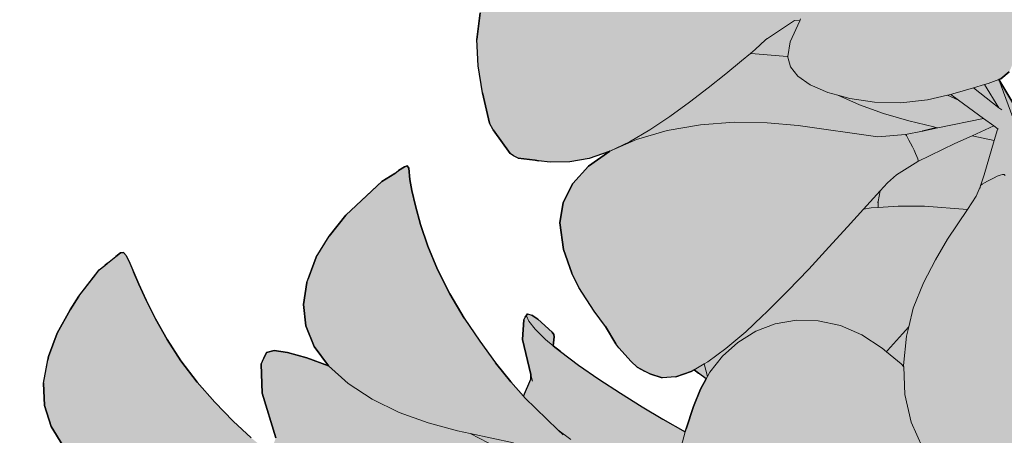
# Model space of a CAD drawing. Header units: millimetres. Extents: x 488786 to 747986, y 25193 to 95000.
# Tile 64 of 127: x 583221 to 583400, y 80719 to 80795. Entities that reach past the tile are written whole.
import ezdxf

# ---------------------------------------------------------------- set-up
doc = ezdxf.new("R2010")
doc.units = ezdxf.units.MM
doc.layers.add('25. 255', color=255, linetype='Continuous')
doc.layers.add('6. FUR1', color=181, linetype='Continuous')
doc.layers.add('7. FUR2', color=241, linetype='Continuous', lineweight=5)

# ---------------------------------------------------------------- blocks, each defined once
blk = doc.blocks.new('YUHIHA_Accessory_Plant_LeafBranch_A_Plan', base_point=(63907.7, -72136.76))
at = {"layer": '25. 255'}
h = blk.add_hatch(color=256, dxfattribs=at)
h.dxf.hatch_style = 1
h.paths.add_polyline_path([(63725.71, -72048.84), (63726.68, -72043.89), (63728.52, -72040.27), (63731.35, -72037.25), (63735.1, -72034.92), (63739.67, -72033.4), (63744.98, -72032.79), (63750.76, -72033.01), (63756.74, -72033.95), (63759.19, -72034.6), (63760.84, -72031.55), (63763.59, -72028.29), (63766.83, -72025.95), (63770.4, -72024.46), (63774.14, -72023.81), (63777.12, -72023.92), (63776.72, -72023.42), (63775.13, -72020.96), (63774.18, -72018.8), (63773.9, -72016.91), (63773.92, -72016.81), (63770.04, -72012.88), (63766.44, -72008.68), (63763.47, -72004.53), (63761.3, -72000.54), (63760.1, -71996.86), (63759.86, -71993.48), (63760.56, -71990.41), (63761.28, -71989.22), (63761.39, -71985.76), (63762.35, -71981.95), (63765.44, -71975.32), (63767.67, -71972.08), (63768.41, -71971.23), (63769.27, -71970.6), (63773.95, -71967.91), (63774.87, -71967.47), (63778.79, -71967.04), (63782.89, -71966.9), (63786.39, -71967.4), (63789.98, -71968.66), (63793.34, -71970.93), (63796.38, -71974.07), (63799.03, -71977.93), (63801.21, -71982.36), (63801.87, -71975.37), (63802.08, -71975.39), (63802.19, -71975.4), (63805.61, -71975.71), (63805.71, -71975.72), (63805.92, -71975.74), (63805.17, -71984.37), (63804.77, -71991.4), (63805.04, -71995.86), (63808.67, -72008.09), (63809.3, -72009.97), (63809.51, -72009.48), (63811.44, -72005.87), (63813.95, -72002.64), (63816.97, -71999.94), (63817.76, -71999.47), (63818.93, -71994.16), (63820.45, -71989.27), (63822.31, -71985.1), (63824.51, -71981.85), (63827.03, -71979.52), (63829.87, -71978.13), (63833.02, -71977.66), (63834.18, -71977.64), (63837.5, -71978.02), (63841.55, -71979.2), (63846.91, -71981.79), (63851.14, -71984.34), (63853.8, -71985.19), (63857.33, -71986.53), (63858.76, -71987.23), (63861, -71989), (63861.58, -71989.85), (63862.71, -71991.67), (63862.82, -71994.03), (63861.95, -71996.87), (63860.19, -72000.16), (63857.59, -72003.87), (63854.21, -72007.94), (63850.39, -72012.06), (63852.45, -72015.22), (63852.98, -72016.38), (63853.39, -72017.64), (63853.37, -72018.16), (63853.59, -72018.31), (63858.07, -72022.38), (63860.48, -72025.19), (63861.5, -72026.2), (63862.52, -72027.59), (63862.79, -72029.24), (63862.57, -72029.85), (63863.98, -72031.46), (63864.29, -72030.93), (63864.08, -72031.58), (63864.19, -72031.71), (63864.26, -72031.51), (63864.24, -72031.77), (63864.28, -72031.8), (63867.02, -72035.69), (63870.98, -72043.66), (63871.37, -72044.87), (63871.47, -72045.39), (63871.42, -72047.69), (63871.16, -72051.22), (63870.45, -72052.57), (63869.07, -72053.72), (63865.6, -72056.5), (63862.96, -72057.88), (63865.53, -72059.61), (63870.12, -72063.38), (63874.31, -72067.59), (63878.06, -72072.19), (63881.34, -72077.13), (63884.13, -72082.37), (63886.16, -72087.29), (63888.32, -72086.45), (63891.72, -72085.55), (63895.22, -72085.17), (63895.54, -72085.18), (63895.89, -72084.81), (63898.24, -72083.06), (63900.63, -72081.95), (63903.07, -72081.53), (63906.36, -72081.99), (63908.11, -72082.5), (63909.15, -72083), (63912.49, -72084.84), (63915.3, -72087.33), (63916.1, -72088), (63918.32, -72078.27), (63922.25, -72058.66), (63923, -72055.37), (63923.72, -72052.63), (63924.45, -72050.48), (63925.27, -72048.92), (63926.21, -72047.98), (63928.1, -72047.54), (63929.74, -72047.76), (63932.4, -72048.93), (63934.04, -72050.06), (63936.54, -72050.7), (63940.18, -72051.81), (63941.38, -72052.24), (63942.63, -72051.9), (63946.13, -72051.01), (63948.77, -72050.78), (63952.53, -72050.67), (63956.47, -72051.3), (63959.56, -72052.65), (63962.21, -72054.73), (63964.29, -72057.49), (63965.68, -72060.85), (63966.28, -72064.73), (63966.16, -72068.96), (63965.41, -72073.33), (63964.1, -72077.63), (63962.32, -72081.69), (63960.3, -72085.51), (63954.82, -72093.93), (63956.19, -72093.52), (63959.26, -72092.71), (63961.72, -72092.21), (63963.59, -72092.06), (63964.9, -72092.32), (63965.68, -72093.03), (63966.13, -72093.77), (63966.4, -72094.84), (63966.68, -72097.84), (63966.59, -72098.26), (63972.52, -72092.69), (63975.41, -72089.65), (63978.29, -72086.39), (63980.6, -72083.48), (63978.84, -72080.28), (63976.76, -72076.93), (63972.37, -72070.23), (63970.36, -72066.95), (63968.66, -72063.75), (63967.31, -72060.82), (63965.61, -72055.3), (63965.44, -72054.42), (63966.48, -72053.11), (63968.5, -72050.98), (63970.2, -72050.17), (63974.89, -72048.91), (63979.17, -72047.99), (63983.66, -72047.62), (63988.26, -72047.94), (63992.54, -72049.31), (63996.3, -72051.61), (63999.35, -72054.75), (64001.51, -72058.62), (64002.58, -72063.13), (64002.68, -72068.05), (64001.91, -72073.15), (64000.37, -72078.21), (64000.11, -72078.86), (63999.53, -72080.09), (64000.28, -72081.02), (64001.66, -72083.79), (64002.22, -72086.64), (64002.34, -72087.36), (64002.03, -72090.18), (64000.73, -72092.9), (63998.37, -72095.41), (63995.18, -72097.65), (63991.36, -72099.58), (63987.13, -72101.12), (63986.16, -72101.36), (63985.42, -72102.49), (63982.5, -72107.54), (63978.94, -72113.92), (63979.99, -72114.06), (63987.26, -72109.6), (63994.26, -72105.13), (63994.46, -72105.01), (63998.39, -72102), (64007.85, -72091.17), (64014.75, -72082.67), (64021.3, -72074.28), (64028.53, -72064.9), (64030.02, -72063.18), (64031.16, -72062.25), (64032.01, -72062.15), (64032.98, -72062.58), (64033.54, -72063.21), (64035.84, -72066.07), (64038.04, -72071.95), (64039.13, -72073.18), (64042.49, -72075.47), (64045.57, -72078.32), (64047.87, -72081.27), (64049.93, -72084.09), (64050.96, -72087), (64051.19, -72088.06), (64051.18, -72091.02), (64050.01, -72093.89), (64047.63, -72096.62), (64043.99, -72099.14), (64039.38, -72101.39), (64034.09, -72103.3), (64028.38, -72104.81), (64022.56, -72105.85), (64016.92, -72106.53), (64001.82, -72107.77), (63996.68, -72109.19), (63996.63, -72109.2), (63983.18, -72114.48), (64011.83, -72118.29), (64016.26, -72117.6), (64017.48, -72117.52), (64021.65, -72117.97), (64022.43, -72117.89), (64022.31, -72117.72), (64021.86, -72116.58), (64021.48, -72115.44), (64022.85, -72110.57), (64024.23, -72109.24), (64026.35, -72108.09), (64032.53, -72105.18), (64036.74, -72103.64), (64041.05, -72102.43), (64045.03, -72101.86), (64048.47, -72101.85), (64051.16, -72102.34), (64052.88, -72103.27), (64053.42, -72104.58), (64053.4, -72105.79), (64052.46, -72108.79), (64055.24, -72106.84), (64058.93, -72104.05), (64062.61, -72101.12), (64066.16, -72098.15), (64069.47, -72095.26), (64075.09, -72090.16), (64077.43, -72088.17), (64079.5, -72086.7), (64081.33, -72085.85), (64084.1, -72085.45), (64085.81, -72085.8), (64086.29, -72086.09), (64087.4, -72087.58), (64089.98, -72090.79), (64092.7, -72095.21), (64094.07, -72098.2), (64095.7, -72102.64), (64096.48, -72107.58), (64096.13, -72111.71), (64094.7, -72115.58), (64092.23, -72119.05), (64088.72, -72121.95), (64084.22, -72124.15), (64079, -72125.65), (64073.34, -72126.48), (64067.51, -72126.64), (64061.78, -72126.16), (64056.26, -72125.29), (64048.24, -72123.34), (64047.63, -72126.21), (64046.51, -72128.36), (64055.28, -72130.25), (64060.56, -72131.89), (64065.73, -72133.83), (64070.51, -72136.31), (64074.72, -72139.24), (64078.17, -72142.55), (64080.69, -72146.17), (64082.09, -72150.01), (64082.42, -72153.99), (64081.74, -72158.01), (64079.87, -72162.56), (64077.43, -72166.35), (64074.24, -72170.04), (64072.2, -72172.12), (64067.52, -72176.04), (64066.39, -72176.62), (64065.8, -72176.88), (64064.08, -72177.78), (64063.12, -72178.25), (64062.59, -72178.17), (64062.21, -72177.55), (64061.86, -72176.06), (64061.02, -72172), (64060.34, -72168.87), (64059.39, -72165.17), (64058.14, -72161.06), (64056.51, -72156.72), (64054.44, -72152.35), (64052.07, -72148.07), (64049.55, -72144.04), (64046.99, -72140.4), (64044.55, -72137.3), (64043.86, -72136.52), (64043.45, -72138.05), (64042.59, -72139.43), (64043.33, -72147.9), (64042.37, -72153.07), (64041.69, -72154.04), (64041.02, -72154.95), (64039.56, -72154.99), (64037.25, -72154.16), (64034.01, -72152.44), (64030.5, -72150.25), (64032.31, -72154.2), (64032.98, -72158.19), (64032.58, -72162.1), (64031.18, -72165.86), (64028.54, -72170.03), (64025.45, -72173.26), (64021.65, -72176.33), (64013.95, -72180.96), (64011.37, -72181.9), (64010.59, -72182.3), (64009.41, -72182.69), (64008.89, -72182.76), (64008.7, -72182.33), (64008.91, -72180.22), (64008.97, -72178.23), (64008.95, -72175.38), (64008.76, -72171.82), (64008.29, -72167.71), (64007.47, -72163.18), (64006.18, -72158.4), (64004.55, -72153.54), (64002.69, -72148.81), (64000.71, -72144.38), (63998.73, -72140.45), (63997.04, -72137.42), (63995.07, -72140.15), (63994.89, -72140.94), (63995.03, -72147.52), (63994.03, -72150.94), (63993.73, -72151.37), (63993.18, -72151.87), (63992.48, -72151.45), (63991.56, -72150.56), (63989.47, -72147.7), (63989.31, -72147.18), (63989.33, -72146.77), (63989.82, -72145.2), (63988.78, -72143.9), (63986.06, -72140.82), (63982.97, -72137.55), (63979.67, -72134.22), (63976.35, -72130.99), (63973.17, -72127.98), (63969.65, -72124.89), (63969.38, -72125.4), (63967.24, -72129.04), (63965.35, -72131.86), (63963.9, -72133.52), (63965.05, -72134.77), (63965.72, -72135.58), (63966.32, -72135.39), (63969.21, -72135.01), (63971.69, -72135.37), (63973.74, -72136.55), (63974.57, -72137.22), (63975.7, -72138.23), (63976.58, -72139.42), (63978.24, -72142.35), (63978.66, -72143.16), (63979.78, -72146.64), (63981.22, -72149.81), (63983.03, -72154.59), (63983.73, -72157.44), (63984.33, -72161.94), (63983.93, -72166.8), (63982.56, -72170.31), (63980.13, -72173.35), (63976.71, -72175.82), (63972.36, -72177.64), (63972.46, -72177.63), (63976.28, -72177.17), (63979.87, -72177.3), (63983.33, -72177.96), (63985.4, -72178.66), (63985.97, -72178.89), (63988.85, -72179.93), (63989.6, -72180.5), (63990.11, -72181.04), (63992.26, -72185.89), (63992.62, -72187.22), (63992.72, -72192.88), (63992.47, -72197.87), (63991.67, -72202.56), (63990.1, -72207.2), (63987.54, -72211.28), (63984.14, -72214.66), (63980.04, -72217.21), (63975.38, -72218.81), (63970.33, -72219.32), (63965.09, -72218.86), (63963.93, -72218.57), (63963.3, -72221.09), (63961.85, -72224.99), (63959.66, -72228.59), (63957.9, -72231.38), (63956.54, -72232.45), (63957.84, -72236), (63958.73, -72240.67), (63958.64, -72245.15), (63957.61, -72249.34), (63955.68, -72253.17), (63952.88, -72256.55), (63949.26, -72259.4), (63948.59, -72259.88), (63945.33, -72261.92), (63941.83, -72263.65), (63937.21, -72265.36), (63936, -72265.74), (63934.7, -72265.86), (63930.83, -72265.95), (63930.8, -72265.95), (63929.76, -72265.99), (63929.18, -72265.95), (63928.51, -72265.65), (63925.14, -72262.69), (63923.84, -72260.56), (63922.75, -72257.7), (63922.08, -72254.04), (63921.74, -72249.76), (63921.68, -72245.01), (63921.69, -72244.41), (63921.64, -72244.45), (63920.76, -72244.97), (63917, -72246.9), (63912.32, -72248.39), (63905.14, -72249.61), (63903.89, -72249.79), (63900.3, -72249.7), (63898.18, -72249.81), (63895.47, -72249.59), (63894.42, -72249.06), (63893.2, -72248.41), (63892.07, -72247.21), (63891.24, -72245.27), (63890.93, -72242.42), (63891.07, -72238.75), (63891.55, -72234.39), (63892.3, -72229.45), (63893.23, -72224.05), (63894.29, -72218.42), (63895.45, -72212.79), (63896.66, -72207.4), (63897.89, -72202.52), (63898.38, -72200.7), (63897.56, -72198.34), (63895.51, -72189.07), (63895.01, -72183.78), (63895.1, -72182.44), (63895.21, -72181.08), (63898.38, -72176.5), (63900.14, -72175.63), (63900.53, -72175.57), (63900.53, -72175.54), (63897.88, -72167.85), (63889.81, -72169.3), (63887.46, -72169.8), (63887.13, -72169.9), (63891.46, -72187.04), (63892.36, -72191.79), (63892.89, -72196.47), (63893.01, -72200.92), (63892.69, -72204.97), (63891.88, -72208.45), (63890.55, -72211.2), (63888.71, -72213.24), (63886.41, -72214.58), (63882.84, -72215.52), (63879.79, -72215.56), (63876.11, -72215.16), (63873.19, -72214.42), (63867.58, -72212.69), (63867.41, -72212.69), (63867.27, -72212.69), (63864.98, -72213.03), (63862.14, -72212.79), (63860.72, -72212.32), (63860.13, -72211.79), (63859.55, -72211.06), (63859.62, -72209.7), (63860.26, -72207.71), (63861.4, -72205.1), (63862.97, -72201.91), (63864.89, -72198.14), (63867.07, -72193.99), (63867.28, -72193.61), (63863.27, -72193.49), (63859.21, -72193.04), (63857.17, -72193.22), (63854.45, -72193.29), (63854.12, -72193.26), (63853.87, -72193.65), (63851.5, -72195.75), (63851.08, -72195.99), (63848.33, -72197.46), (63846.02, -72198), (63844.44, -72200.6), (63842.16, -72202.89), (63839.35, -72204.61), (63837.44, -72205.24), (63843.06, -72209.29), (63844.56, -72210.42), (63845.44, -72211.21), (63845.67, -72211.71), (63845.11, -72212.46), (63844.78, -72212.65), (63841.44, -72214.37), (63839.88, -72214.84), (63834.87, -72215.7), (63833.6, -72216.25), (63833, -72222.09), (63831.95, -72226.14), (63830.3, -72230.11), (63827.93, -72233.54), (63825.01, -72236.28), (63821.7, -72238.21), (63818.18, -72239.21), (63814.6, -72239.14), (63812.02, -72238.4), (63809.41, -72238.87), (63806.29, -72238.68), (63804.02, -72237.95), (63805.73, -72240.16), (63812.43, -72248.34), (63818.77, -72255.81), (63825.12, -72263.21), (63825.95, -72264.36), (63826.06, -72264.96), (63825.29, -72265.73), (63820.81, -72267.34), (63818.81, -72267.67), (63812.58, -72267.89), (63811.57, -72268.13), (63809.97, -72269.01), (63805.49, -72272.72), (63802.38, -72274.47), (63799.9, -72275.27), (63797.43, -72276.12), (63794.16, -72275.99), (63793.76, -72276.78), (63792.27, -72278.19), (63789.42, -72279.54), (63787.02, -72279.97), (63783.04, -72279.99), (63783.47, -72281.89), (63784.25, -72286.17), (63784.75, -72290.17), (63784.89, -72293.77), (63784.62, -72296.92), (63783.91, -72299.59), (63782.7, -72301.76), (63780.95, -72303.39), (63778.81, -72304.8), (63776.78, -72305.68), (63774.33, -72306.27), (63773.51, -72306.44), (63771.32, -72306.44), (63766.92, -72306.62), (63762.95, -72306.45), (63759.35, -72305.74), (63756.9, -72304.96), (63756.14, -72304.58), (63753.26, -72303.03), (63751.05, -72300.7), (63749.53, -72297.69), (63748.74, -72294.09), (63748.73, -72289.98), (63749.53, -72285.46), (63751, -72280.73), (63753.05, -72276), (63755.52, -72271.47), (63758.32, -72267.34), (63761.31, -72263.57), (63769.07, -72254.68), (63770.75, -72251.34), (63770.78, -72251.28), (63768.86, -72248.73), (63768.68, -72247.96), (63769.18, -72247.67), (63770.31, -72247.26), (63772.41, -72246.18), (63774.08, -72240.63), (63773.31, -72240.05), (63773.22, -72239.85), (63772.05, -72241.3), (63769.02, -72245.18), (63767.44, -72249.53), (63765.52, -72254.16), (63763.51, -72258.3), (63761.48, -72261.78), (63759.45, -72264.42), (63757.48, -72266.04), (63755.53, -72266.7), (63753.57, -72266.43), (63752.44, -72266.2), (63750.51, -72265.11), (63750.4, -72265.04), (63750.26, -72265.17), (63746.36, -72267.54), (63742.34, -72269.23), (63738.31, -72270.14), (63734.44, -72270.17), (63730.85, -72269.22), (63727.64, -72267.4), (63724.89, -72264.78), (63722.68, -72261.47), (63721.09, -72257.57), (63719.92, -72253.58), (63719.33, -72250.19), (63718.92, -72245.65), (63718.93, -72244.6), (63719.14, -72243.45), (63720.9, -72240.35), (63721.85, -72240), (63724.62, -72240.39), (63729.75, -72241.76), (63732.06, -72242.48), (63734.25, -72240.99), (63738.38, -72238.41), (63743.03, -72235.7), (63747.97, -72233), (63752.96, -72230.45), (63757.9, -72228.22), (63770.33, -72222.02), (63770.38, -72222.06), (63774.26, -72219), (63780.03, -72213.68), (63786.21, -72207.77), (63778.18, -72209.15), (63776.42, -72212.16), (63774.29, -72215.42), (63772.08, -72218.3), (63769.85, -72220.71), (63767.67, -72222.51), (63765.58, -72223.62), (63763.65, -72223.91), (63761.86, -72223.45), (63761.02, -72223.16), (63759.36, -72222.04), (63756.68, -72219.72), (63755.39, -72218.23), (63754.3, -72216.29), (63753.97, -72215.75), (63750.62, -72216.61), (63745.44, -72217.51), (63740.33, -72217.79), (63735.48, -72217.42), (63731.06, -72216.37), (63727.26, -72214.63), (63724.27, -72212.16), (63722.1, -72209.09), (63720.75, -72205.52), (63720.22, -72201.57), (63720.17, -72201.05), (63720.39, -72196.87), (63721.14, -72193.19), (63721.31, -72192.48), (63723.63, -72185.54), (63724.03, -72184.55), (63726.98, -72180.92), (63727.37, -72181.19), (63727.98, -72181.41), (63730.41, -72184.48), (63732.05, -72186.51), (63734.19, -72189.01), (63736.8, -72191.78), (63739.82, -72194.64), (63743.22, -72197.39), (63746.97, -72199.87), (63750.88, -72202.02), (63754.78, -72203.83), (63755.98, -72204.29), (63757.68, -72203.78), (63766.1, -72201.09), (63770.09, -72199.76), (63773.84, -72198.39), (63771.62, -72197.3), (63768.8, -72195.48), (63766.25, -72193.13), (63765.22, -72191.82), (63763.28, -72192.17), (63759.29, -72192.5), (63755.44, -72192.4), (63751.88, -72191.84), (63748.74, -72190.81), (63746.18, -72189.26), (63744.21, -72187.25), (63742.83, -72184.84), (63742.05, -72182.08), (63741.95, -72181.47), (63741.74, -72178.48), (63742.04, -72175.09), (63743.23, -72170.02), (63744.92, -72165.99), (63745.33, -72165.22), (63745.72, -72164.76), (63746.34, -72164.24), (63748.04, -72163.97), (63749.43, -72164.31), (63749.6, -72164.39), (63749.5, -72163.73), (63749.37, -72161.15), (63749.28, -72161.02), (63748.63, -72159.32), (63748.26, -72156.98), (63748.45, -72155.96), (63749.32, -72154.54), (63749.48, -72154.59), (63749.59, -72154.63), (63749.93, -72155.76), (63751.44, -72161), (63751.46, -72161.04), (63752.43, -72161.83), (63754.96, -72163.32), (63758.06, -72164.6), (63761.7, -72165.54), (63765.7, -72166.16), (63766.37, -72166.21), (63766.71, -72165.76), (63769.61, -72162.7), (63772.16, -72160.44), (63775.08, -72158.31), (63774.35, -72157.25), (63773.39, -72154.63), (63773, -72151.73), (63773.22, -72148.63), (63774.07, -72145.42), (63775.25, -72142.31), (63777.24, -72138.72), (63774.65, -72133.86), (63772.39, -72128.37), (63770.7, -72122.74), (63770.62, -72122.68), (63769.86, -72122.06), (63767.77, -72119.42), (63766.59, -72116.09), (63766.28, -72112.19), (63766.82, -72107.85), (63768.19, -72103.18), (63769.45, -72100.36), (63769.58, -72099.11), (63770.75, -72093.29), (63772.48, -72087.61), (63774.76, -72082.13), (63777.58, -72076.9), (63780.89, -72071.97), (63781.99, -72070.64), (63780.39, -72070.27), (63778.27, -72071.01), (63773.97, -72072.46), (63769.66, -72073.82), (63765.48, -72075.02), (63761.58, -72076), (63758.11, -72076.68), (63755.21, -72077), (63752.87, -72076.91), (63751.09, -72076.37), (63749.84, -72075.35), (63749.36, -72074.54), (63748.65, -72073.13), (63748.23, -72071.07), (63746.23, -72071.83), (63742.68, -72072.93), (63739.55, -72073.55), (63736.86, -72073.6), (63734.62, -72072.98), (63732.53, -72071.86), (63729.79, -72068.96), (63729.38, -72068.3), (63728.47, -72065.06), (63727.35, -72061.75), (63726.07, -72056.71), (63725.77, -72053.56)])
at = {"layer": '6. FUR1'}
for p, q in [((63967.24, -72129.04), (63969.38, -72125.4)), ((63969.65, -72124.89), (63969.38, -72125.4)), ((63973.17, -72127.98), (63969.65, -72124.89)), ((63965.35, -72131.86), (63967.24, -72129.04)), ((63976.35, -72130.99), (63973.17, -72127.98)), ((63963.9, -72133.52), (63965.35, -72131.86)), ((63979.67, -72134.22), (63976.35, -72130.99)), ((63963.9, -72133.52), (63965.05, -72134.77)), ((63982.97, -72137.55), (63979.67, -72134.22)), ((63965.72, -72135.58), (63965.05, -72134.77)), ((63966.32, -72135.39), (63965.72, -72135.58)), ((63969.21, -72135.01), (63966.32, -72135.39)), ((63969.21, -72135.01), (63971.69, -72135.37)), ((63973.74, -72136.55), (63971.69, -72135.37)), ((63973.74, -72136.55), (63974.57, -72137.22)), ((63975.7, -72138.23), (63974.57, -72137.22)), ((63986.06, -72140.82), (63982.97, -72137.55)), ((63997.04, -72137.42), (63995.07, -72140.15)), ((63998.73, -72140.45), (63997.04, -72137.42)), ((63976.58, -72139.42), (63975.7, -72138.23)), ((63976.58, -72139.42), (63978.24, -72142.35)), ((64043.33, -72147.9), (64042.59, -72139.43)), ((63988.78, -72143.9), (63986.06, -72140.82)), ((63994.89, -72140.94), (63995.07, -72140.15)), ((63995.03, -72147.52), (63994.89, -72140.94)), ((63998.73, -72140.45), (64000.71, -72144.38)), ((64046.99, -72140.4), (64049.55, -72144.04)), ((63978.24, -72142.35), (63978.66, -72143.16)), ((63979.78, -72146.64), (63978.66, -72143.16)), ((63988.78, -72143.9), (63989.82, -72145.2)), ((64002.69, -72148.81), (64000.71, -72144.38)), ((64052.07, -72148.07), (64049.55, -72144.04)), ((63979.78, -72146.64), (63981.22, -72149.81)), ((63989.33, -72146.77), (63989.31, -72147.18)), ((63989.82, -72145.2), (63989.33, -72146.77)), ((64082.09, -72150.01), (64080.69, -72146.17)), ((63989.31, -72147.18), (63989.47, -72147.7)), ((63991.56, -72150.56), (63989.47, -72147.7)), ((63994.03, -72150.94), (63995.03, -72147.52)), ((64042.37, -72153.07), (64043.33, -72147.9)), ((64054.44, -72152.35), (64052.07, -72148.07)), ((63981.22, -72149.81), (63983.03, -72154.59)), ((64004.55, -72153.54), (64002.69, -72148.81)), ((64030.5, -72150.25), (64034.01, -72152.44)), ((64032.31, -72154.2), (64030.5, -72150.25)), ((64082.42, -72153.99), (64082.09, -72150.01)), ((63991.56, -72150.56), (63992.48, -72151.45)), ((63993.18, -72151.87), (63992.48, -72151.45)), ((63993.18, -72151.87), (63993.73, -72151.37)), ((63994.03, -72150.94), (63993.73, -72151.37)), ((64004.55, -72153.54), (64006.18, -72158.4)), ((64034.01, -72152.44), (64037.25, -72154.16)), ((64041.02, -72154.95), (64041.69, -72154.04)), ((64042.37, -72153.07), (64041.69, -72154.04)), ((64054.44, -72152.35), (64056.51, -72156.72)), ((64081.74, -72158.01), (64082.42, -72153.99)), ((63983.03, -72154.59), (63983.73, -72157.44)), ((64032.98, -72158.19), (64032.31, -72154.2)), ((64037.25, -72154.16), (64039.56, -72154.99)), ((64039.56, -72154.99), (64041.02, -72154.95)), ((63984.33, -72161.94), (63983.73, -72157.44)), ((64056.51, -72156.72), (64058.14, -72161.06)), ((64006.18, -72158.4), (64007.47, -72163.18)), ((64032.58, -72162.1), (64032.98, -72158.19)), ((64081.74, -72158.01), (64080.11, -72161.97)), ((64058.14, -72161.06), (64059.39, -72165.17)), ((63983.93, -72166.8), (63984.33, -72161.94)), ((64031.18, -72165.86), (64032.58, -72162.1)), ((64077.43, -72166.35), (64079.87, -72162.56)), ((64079.87, -72162.56), (64080.11, -72161.97)), ((64007.47, -72163.18), (64008.29, -72167.71)), ((64028.54, -72170.03), (64030.8, -72166.47)), ((64031.18, -72165.86), (64030.8, -72166.47)), ((64059.39, -72165.17), (64060.34, -72168.87)), ((64074.24, -72170.04), (64077.43, -72166.35)), ((63897.88, -72167.85), (63900.53, -72175.54)), ((63982.56, -72170.31), (63983.93, -72166.8)), ((64008.29, -72167.71), (64008.76, -72171.82)), ((64028.54, -72170.03), (64025.45, -72173.26)), ((64060.34, -72168.87), (64061.02, -72172)), ((64072.2, -72172.12), (64074.24, -72170.04)), ((63980.13, -72173.35), (63982.56, -72170.31)), ((64008.76, -72171.82), (64008.95, -72175.38)), ((64061.02, -72172), (64061.51, -72174.36)), ((63976.71, -72175.82), (63980.13, -72173.35)), ((64021.65, -72176.33), (64025.45, -72173.26)), ((64072.2, -72172.12), (64068.41, -72175.3)), ((63900.53, -72175.57), (63900.14, -72175.63)), ((63900.53, -72175.54), (63900.53, -72175.57)), ((64008.95, -72175.38), (64008.97, -72178.23)), ((64061.86, -72176.06), (64061.51, -72174.36)), ((64068.41, -72175.3), (64067.52, -72176.04)), ((63900.14, -72175.63), (63898.38, -72176.5)), ((63972.36, -72177.64), (63976.71, -72175.82)), ((63972.46, -72177.63), (63976.28, -72177.17)), ((63976.28, -72177.17), (63979.87, -72177.3)), ((63979.87, -72177.3), (63983.33, -72177.96)), ((64021.65, -72176.33), (64014.95, -72180.36)), ((64062.21, -72177.55), (64061.86, -72176.06)), ((64065.8, -72176.88), (64064.08, -72177.78)), ((64065.8, -72176.88), (64066.39, -72176.62)), ((64067.52, -72176.04), (64066.39, -72176.62)), ((63972.46, -72177.63), (63972.36, -72177.64)), ((63983.33, -72177.96), (63985.4, -72178.66)), ((63985.97, -72178.89), (63985.4, -72178.66)), ((63988.85, -72179.93), (63985.97, -72178.89)), ((64008.97, -72178.23), (64008.91, -72180.22)), ((64062.59, -72178.17), (64062.21, -72177.55)), ((64062.59, -72178.17), (64063.12, -72178.25)), ((64063.12, -72178.25), (64064.08, -72177.78)), ((63988.85, -72179.93), (63989.6, -72180.5)), ((63989.6, -72180.5), (63990.11, -72181.04)), ((64008.91, -72180.22), (64008.7, -72182.33)), ((64014.95, -72180.36), (64013.95, -72180.96)), ((63992.26, -72185.89), (63990.11, -72181.04)), ((64008.7, -72182.33), (64008.89, -72182.76)), ((64008.89, -72182.76), (64009.41, -72182.69)), ((64009.41, -72182.69), (64010.59, -72182.3)), ((64011.37, -72181.9), (64010.59, -72182.3)), ((64011.37, -72181.9), (64013.95, -72180.96)), ((63992.26, -72185.89), (63992.62, -72187.22)), ((63992.72, -72192.88), (63992.62, -72187.22)), ((63992.72, -72192.88), (63992.47, -72197.87)), ((63992.47, -72197.87), (63991.67, -72202.56)), ((63990.1, -72207.2), (63991.67, -72202.56))]:
    blk.add_line(p, q, dxfattribs=at)
for points in [[(64080.69, -72146.17), (64082.09, -72150.01), (64082.42, -72153.99), (64081.74, -72158.01), (64079.87, -72162.56), (64077.43, -72166.35), (64074.24, -72170.04), (64072.2, -72172.12), (64067.52, -72176.04), (64066.39, -72176.62), (64065.8, -72176.88), (64064.08, -72177.78), (64063.12, -72178.25), (64062.59, -72178.17), (64062.21, -72177.55), (64061.86, -72176.06), (64061.02, -72172), (64060.34, -72168.87), (64059.39, -72165.17), (64058.14, -72161.06), (64056.51, -72156.72), (64054.44, -72152.35), (64052.07, -72148.07), (64049.55, -72144.04), (64046.99, -72140.4)], [(64042.59, -72139.43), (64043.33, -72147.9), (64042.37, -72153.07), (64041.69, -72154.04), (64041.02, -72154.95), (64039.56, -72154.99), (64037.25, -72154.16), (64034.01, -72152.44), (64030.5, -72150.25), (64032.31, -72154.2), (64032.98, -72158.19), (64032.58, -72162.1), (64031.18, -72165.86), (64028.54, -72170.03), (64025.45, -72173.26), (64021.65, -72176.33), (64013.95, -72180.96), (64011.37, -72181.9), (64010.59, -72182.3), (64009.41, -72182.69), (64008.89, -72182.76), (64008.7, -72182.33), (64008.91, -72180.22), (64008.97, -72178.23), (64008.95, -72175.38), (64008.76, -72171.82), (64008.29, -72167.71), (64007.47, -72163.18), (64006.18, -72158.4), (64004.55, -72153.54), (64002.69, -72148.81), (64000.71, -72144.38), (63998.73, -72140.45), (63997.04, -72137.42), (63995.07, -72140.15), (63994.89, -72140.94), (63995.03, -72147.52), (63994.03, -72150.94), (63993.73, -72151.37), (63993.18, -72151.87), (63992.48, -72151.45), (63991.56, -72150.56), (63989.47, -72147.7), (63989.31, -72147.18), (63989.33, -72146.77), (63989.82, -72145.2), (63988.78, -72143.9), (63986.06, -72140.82), (63982.97, -72137.55), (63979.67, -72134.22), (63976.35, -72130.99), (63973.17, -72127.98), (63969.65, -72124.89), (63969.38, -72125.4), (63967.24, -72129.04), (63965.35, -72131.86), (63963.9, -72133.52), (63965.05, -72134.77), (63965.72, -72135.58), (63966.32, -72135.39), (63969.21, -72135.01), (63971.69, -72135.37), (63973.74, -72136.55), (63974.57, -72137.22), (63975.7, -72138.23), (63976.58, -72139.42), (63978.24, -72142.35), (63978.66, -72143.16), (63979.78, -72146.64), (63981.22, -72149.81), (63983.03, -72154.59), (63983.73, -72157.44), (63984.33, -72161.94), (63983.93, -72166.8), (63982.56, -72170.31), (63980.13, -72173.35), (63976.71, -72175.82), (63972.36, -72177.64), (63972.46, -72177.63), (63976.28, -72177.17), (63979.87, -72177.3), (63983.33, -72177.96), (63985.4, -72178.66), (63985.97, -72178.89), (63988.85, -72179.93), (63989.6, -72180.5), (63990.11, -72181.04), (63992.26, -72185.89), (63992.62, -72187.22), (63992.72, -72192.88), (63992.47, -72197.87), (63991.67, -72202.56), (63990.1, -72207.2)], [(63898.38, -72176.5), (63900.14, -72175.63), (63900.53, -72175.57), (63900.53, -72175.54), (63897.88, -72167.85)]]:
    blk.add_lwpolyline(points, dxfattribs=at)
at = {"layer": '7. FUR2'}
for p, q in [((63929.19, -72117.97), (63928.15, -72113.05)), ((63929.21, -72123.14), (63929.19, -72117.97)), ((63971.71, -72120.94), (63969.65, -72124.89)), ((63928.38, -72128.13), (63929.21, -72123.14)), ((64000.8, -72126.9), (64007.91, -72132.8)), ((63928.35, -72128.35), (63926.72, -72133.42)), ((63928.35, -72128.35), (63928.38, -72128.13)), ((63928.38, -72128.13), (63928.73, -72128.72)), ((63928.73, -72128.72), (63930.87, -72131.44)), ((63992.23, -72130.11), (63990.29, -72127.88)), ((63991.48, -72128.98), (63992.23, -72130.11)), ((63992.23, -72130.11), (63996.83, -72137.05)), ((64000.57, -72129.49), (64007.91, -72132.8)), ((63930.61, -72131.64), (63927.35, -72134.03)), ((63930.61, -72131.64), (63930.87, -72131.44)), ((63930.87, -72131.44), (63931.48, -72132.21)), ((63931.48, -72132.21), (63934.59, -72135.39)), ((63926.72, -72133.42), (63925.96, -72135.01)), ((63927.35, -72134.03), (63925.96, -72135.01)), ((63963, -72134.56), (63963.6, -72133.87)), ((63963.6, -72133.87), (63963.9, -72133.52)), ((63963.7, -72136.23), (63963.6, -72133.87)), ((64007.91, -72132.8), (64010.07, -72133.77)), ((64014.95, -72136.3), (64010.07, -72133.77)), ((63925.96, -72135.01), (63924.46, -72138.14)), ((63938.06, -72137.84), (63934.59, -72135.39)), ((63963, -72134.56), (63960.14, -72136.9)), ((63963.7, -72136.23), (63963, -72136.45)), ((63965.72, -72135.58), (63963.7, -72136.23)), ((63938.06, -72137.84), (63941.8, -72139.54)), ((63960.14, -72136.9), (63956.88, -72138.77)), ((63963, -72136.45), (63959.26, -72138.14)), ((63997.04, -72137.42), (63996.83, -72137.05)), ((64019.73, -72139.25), (64014.95, -72136.3)), ((63921.67, -72142.31), (63924.46, -72138.14)), ((63941.8, -72139.54), (63945.66, -72140.5)), ((63953.31, -72140.06), (63956.88, -72138.77)), ((63959.26, -72138.14), (63955.1, -72140.38)), ((63994.89, -72140.94), (63994.86, -72139.73)), ((64019.73, -72139.25), (64024.03, -72142.62)), ((63945.66, -72140.5), (63949.54, -72140.67)), ((63949.54, -72140.67), (63953.31, -72140.06)), ((63951.56, -72142.51), (63955.1, -72140.38)), ((63995.07, -72140.15), (63995.13, -72139.91)), ((63918.68, -72145.89), (63921.67, -72142.31)), ((63946.08, -72146.01), (63950.65, -72143.05)), ((63950.65, -72143.05), (63951.56, -72142.51)), ((64024.03, -72142.62), (64027.66, -72146.31)), ((63918.68, -72145.89), (63915.73, -72149.1)), ((63941.52, -72149.1), (63946.08, -72146.01)), ((63989.82, -72145.2), (63990.95, -72146.62)), ((63990.95, -72146.62), (63992.41, -72148.84)), ((64027.66, -72146.31), (64030.48, -72150.2)), ((63911.07, -72153.66), (63915.73, -72149.1)), ((63937.11, -72152.21), (63941.52, -72149.1)), ((63993.22, -72150.5), (63992.41, -72148.84)), ((63993.45, -72151.54), (63993.22, -72150.5)), ((64030.5, -72150.25), (64030.48, -72150.2)), ((63937.11, -72152.21), (63933.02, -72155.15)), ((63908.98, -72155.7), (63911.07, -72153.66)), ((63911.07, -72153.66), (63918.57, -72155.87)), ((63907.96, -72157.18), (63908.98, -72155.7)), ((63918.57, -72155.87), (63923.24, -72156.9)), ((63933.02, -72155.15), (63929.53, -72157.65)), ((63906.78, -72159.16), (63907.96, -72157.18)), ((63907.46, -72157.58), (63906.98, -72157.74)), ((63907.8, -72157.4), (63907.46, -72157.58)), ((63907.96, -72157.18), (63907.8, -72157.4)), ((63907.97, -72156.97), (63907.96, -72157.18)), ((63926.86, -72157.42), (63923.24, -72156.9)), ((63929.53, -72157.65), (63925.82, -72160.31)), ((63926.6, -72158.43), (63926.86, -72157.42)), ((63928.11, -72157.6), (63926.86, -72157.42)), ((63928.11, -72157.6), (63929.53, -72157.65)), ((63903.22, -72158.45), (63903.07, -72158.28)), ((63903.52, -72158.54), (63903.22, -72158.45)), ((63903.95, -72158.51), (63903.52, -72158.54)), ((63903.67, -72164.87), (63906.78, -72159.16)), ((63904.48, -72158.41), (63903.95, -72158.51)), ((63905.09, -72158.27), (63904.48, -72158.41)), ((63905.73, -72158.11), (63905.09, -72158.27)), ((63906.38, -72157.93), (63905.73, -72158.11)), ((63906.98, -72157.74), (63906.38, -72157.93)), ((63925.82, -72160.31), (63926.59, -72158.47)), ((63926.59, -72158.47), (63926.6, -72158.43)), ((63926.75, -72158.33), (63926.6, -72158.43)), ((63925.82, -72160.31), (63924.21, -72161.46)), ((63918.02, -72164.1), (63922.35, -72162.55)), ((63924.21, -72161.46), (63922.35, -72162.55)), ((63910.76, -72165.83), (63918.02, -72164.1)), ((63917.92, -72164.56), (63917.93, -72164.26)), ((63918.01, -72165.01), (63917.92, -72164.56)), ((63917.93, -72164.26), (63918.02, -72164.1)), ((63902.67, -72166.72), (63903.67, -72164.87)), ((63903.2, -72167.53), (63907.38, -72166.59)), ((63907.38, -72166.59), (63903.67, -72164.87)), ((63907.38, -72166.59), (63910.76, -72165.83)), ((63918.14, -72165.57), (63918.01, -72165.01)), ((63918.28, -72166.21), (63918.14, -72165.57)), ((63918.43, -72166.91), (63918.28, -72166.21)), ((63899.47, -72168.26), (63900.53, -72175.54)), ((63902.52, -72166.76), (63902.67, -72166.72)), ((63902.52, -72166.76), (63903.2, -72167.53)), ((63903.2, -72167.53), (63904.72, -72169.24)), ((63918.62, -72167.59), (63918.43, -72166.91)), ((63918.8, -72168.23), (63918.62, -72167.59)), ((63918.93, -72168.75), (63918.8, -72168.23)), ((63901.57, -72170.54), (63901.16, -72170.05)), ((63904.72, -72169.24), (63913.2, -72169.29)), ((63904.72, -72169.24), (63908.45, -72173.43)), ((63913.46, -72169.41), (63913.2, -72169.29)), ((63913.2, -72169.29), (63916.07, -72169.31)), ((63915.96, -72169.34), (63913.46, -72169.41)), ((63913.88, -72169.6), (63913.46, -72169.41)), ((63913.88, -72169.6), (63918.09, -72171.66)), ((63916.07, -72169.31), (63915.96, -72169.34)), ((63916.07, -72169.31), (63919.18, -72169.32)), ((63919.04, -72169.13), (63918.93, -72168.75)), ((63919.18, -72169.32), (63919.04, -72169.13)), ((63919.18, -72169.32), (63924.18, -72169.99)), ((63924.18, -72169.99), (63937.92, -72175.03)), ((63901.57, -72170.54), (63903.28, -72175.22)), ((63901.57, -72170.54), (63905.3, -72175.06)), ((63922.3, -72173.93), (63918.09, -72171.66)), ((63908.45, -72173.43), (63910.23, -72174.73)), ((63908.45, -72173.43), (63909.63, -72174.74)), ((63902.59, -72175.27), (63900.53, -72175.57)), ((63902.59, -72175.27), (63903.28, -72175.22)), ((63903.28, -72175.22), (63905.3, -72175.06)), ((63905.3, -72175.06), (63909.23, -72174.75)), ((63909.23, -72174.75), (63909.63, -72174.74)), ((63909.63, -72174.74), (63910.23, -72174.73)), ((63910.23, -72174.73), (63913.96, -72174.65)), ((63918.82, -72175.17), (63913.96, -72174.65)), ((63923.47, -72176.29), (63918.82, -72175.17)), ((63926.23, -72176.37), (63922.3, -72173.93)), ((63937.92, -72175.03), (63943.3, -72176.68)), ((63927.72, -72177.87), (63923.47, -72176.29)), ((63929.73, -72178.91), (63926.23, -72176.37)), ((63949.14, -72178.05), (63943.3, -72176.68)), ((63929.73, -72178.91), (63927.72, -72177.87)), ((63931.38, -72179.76), (63929.73, -72178.91)), ((63955.25, -72178.88), (63949.14, -72178.05)), ((63961.34, -72179.12), (63955.25, -72178.88)), ((63967.14, -72178.72), (63961.34, -72179.12)), ((63968.49, -72178.6), (63964.43, -72179.94)), ((63967.14, -72178.72), (63972.36, -72177.64)), ((63972.36, -72177.64), (63968.49, -72178.6)), ((63985.97, -72178.89), (63983.33, -72177.96)), ((63934.23, -72181.79), (63931.38, -72179.76)), ((63964.43, -72179.94), (63960.35, -72181.55)), ((63936.1, -72183.8), (63934.23, -72181.79)), ((63960.35, -72181.55), (63956.32, -72183.33)), ((63936.1, -72183.8), (63937.05, -72185.75)), ((63952.43, -72185.17), (63956.32, -72183.33)), ((63937.05, -72185.75), (63937.15, -72187.56)), ((63948.78, -72186.99), (63952.43, -72185.17)), ((63936.14, -72190.2), (63937.1, -72187.67)), ((63937.1, -72187.67), (63937.15, -72187.56)), ((63937.1, -72187.67), (63937.23, -72187.72)), ((63942.79, -72189.43), (63937.23, -72187.72)), ((63945.48, -72188.69), (63948.78, -72186.99)), ((63943.59, -72189.68), (63942.63, -72190.19)), ((63943.59, -72189.68), (63942.79, -72189.43)), ((63945.48, -72188.69), (63943.59, -72189.68)), ((63933.63, -72193.59), (63936.14, -72190.2)), ((63934.55, -72193.87), (63940.44, -72191.49)), ((63940.09, -72191.69), (63940.44, -72191.49)), ((63940.44, -72191.49), (63942.63, -72190.19)), ((63933.4, -72193.9), (63933.63, -72193.59)), ((63933.63, -72193.59), (63934.55, -72193.87))]:
    blk.add_line(p, q, dxfattribs=at)

msp = doc.modelspace()

# ---------------------------------------------------------------- block references
at = {"rotation": 192.1234726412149}
msp.add_blockref('YUHIHA_Accessory_Plant_LeafBranch_A_Plan', (583400, 80744.45), dxfattribs=at)

doc.saveas('drawing.dxf')
